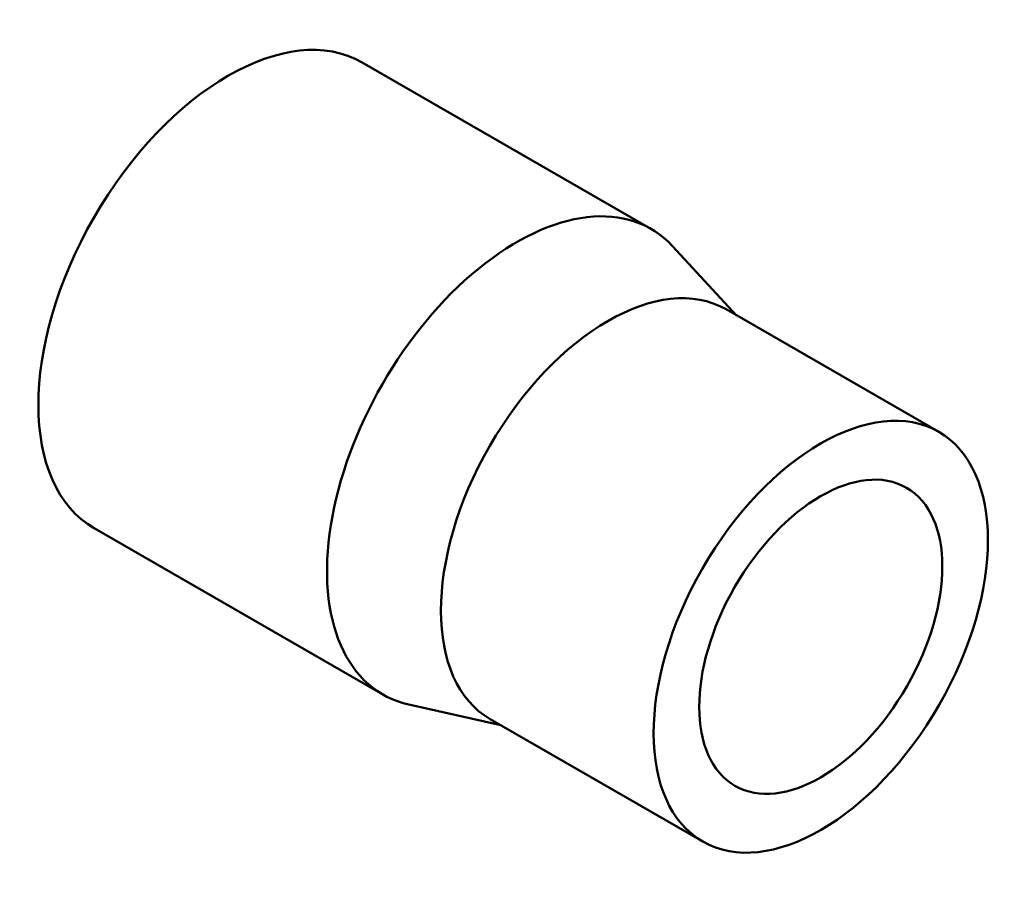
# Model space of a CAD drawing. Header units: millimetres. Extents: x 0 to 901, y -15 to 1062.
# Tile 3 of 3: x 818 to 864, y 820 to 860. Entities that reach past the tile are written whole.
import ezdxf

# ---------------------------------------------------------------- set-up
doc = ezdxf.new("R2010")
doc.units = ezdxf.units.MM
doc.layers.add('Visible (ANSI)', color=7, linetype='Continuous', lineweight=50)

msp = doc.modelspace()

# ---------------------------------------------------------------- linework, layer by layer
at = {"layer": 'Visible (ANSI)'}
for p, q in [((847.817, 850.196), (834.382, 857.932)), ((851.803, 846.169), (848.828, 849.386)), ((861.211, 840.752), (851.311, 846.453)), ((835.341, 828.531), (821.906, 836.268)), ((840.824, 827.104), (836.549, 828.064)), ((850.232, 821.687), (840.332, 827.388))]:
    msp.add_line(p, q, dxfattribs=at)
for centre, major_axis, start_param, end_param in [((828.144, 847.1), (-6.238, -10.832), 3.141593, 6.283185), ((841.579, 839.363), (-6.238, -10.832), 2.963535, 6.461243), ((845.822, 836.92), (-5.489, -9.532), 3.141593, 6.283185)]:
    msp.add_ellipse(centre, major_axis=major_axis, ratio=0.578093, start_param=start_param, end_param=end_param, dxfattribs=at)
for major_axis in [(-5.489, -9.532), (-3.992, -6.933)]:
    msp.add_ellipse((855.721, 831.219), major_axis=major_axis, ratio=0.578093, dxfattribs=at)

doc.saveas('drawing.dxf')
